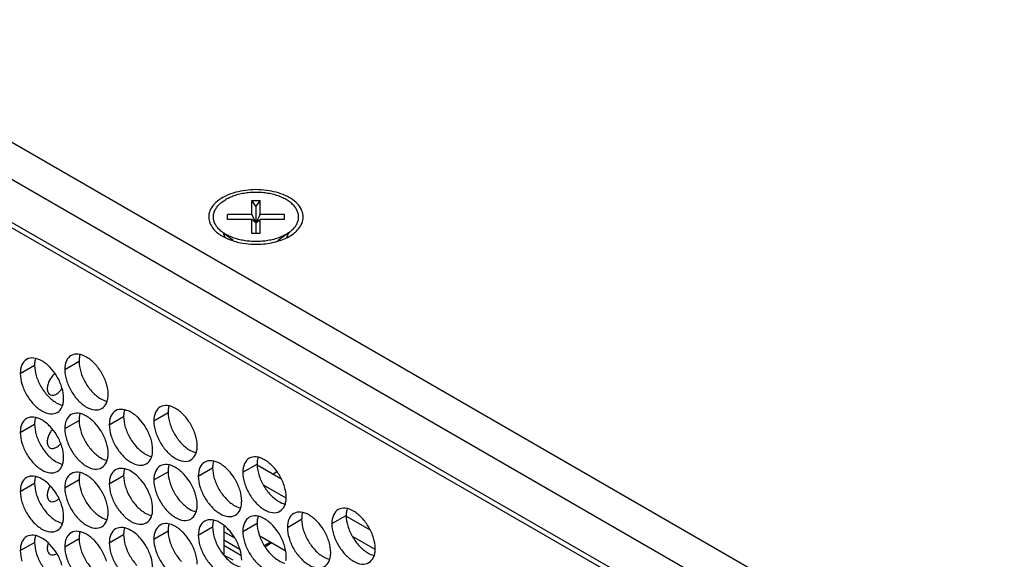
# Model space of a CAD drawing. Header units: inches. Extents: x 0 to 34, y 0 to 22.
# Tile 80 of 118: x 15.7 to 16.5, y 15.4 to 15.8. Entities that reach past the tile are written whole.
import ezdxf

# ---------------------------------------------------------------- set-up
doc = ezdxf.new("R2010")
doc.units = ezdxf.units.IN
doc.header["$LTSCALE"] = 1.87
doc.header["$MEASUREMENT"] = 0
doc.layers.get('0').update_dxf_attribs({"linetype": 'CONTINUOUS'})

msp = doc.modelspace()

# ---------------------------------------------------------------- linework, layer by layer
at = {"color": 3, "linetype": 'CONTINUOUS'}
for p, q in [((16.93389, 15.02819), (13.81201, 16.83072)), ((16.6852, 15.1432), (13.79964, 16.80929)), ((13.79964, 16.77663), (16.66296, 15.12338)), ((15.91876, 15.47573), (15.93694, 15.46523)), ((15.987, 15.43633), (16.00517, 15.42583)), ((15.89302, 15.4291), (15.89302, 15.40686))]:
    msp.add_line(p, q, dxfattribs=at)
at = {"color": 7, "linetype": 'CONTINUOUS'}
for p, q in [((13.81201, 16.7654), (16.66253, 15.11955)), ((15.9146, 15.66775), (15.9146, 15.67856)), ((15.91777, 15.67407), (15.9146, 15.67856)), ((15.9146, 15.67856), (15.92095, 15.67856)), ((15.92095, 15.67856), (15.91777, 15.67407)), ((15.92095, 15.66775), (15.92095, 15.67856)), ((15.89587, 15.66408), (15.89587, 15.66775)), ((15.9146, 15.66775), (15.89587, 15.66775)), ((15.9146, 15.66775), (15.91777, 15.66142)), ((15.91777, 15.67407), (15.91777, 15.65327)), ((15.92095, 15.66775), (15.91777, 15.66142)), ((15.93967, 15.66775), (15.92095, 15.66775)), ((15.93967, 15.66408), (15.93967, 15.66775)), ((15.9146, 15.66408), (15.89587, 15.66408)), ((15.9146, 15.65327), (15.9146, 15.66408)), ((15.91777, 15.66142), (15.9146, 15.66408)), ((15.91777, 15.66142), (15.92095, 15.66408)), ((15.92095, 15.65327), (15.92095, 15.66408)), ((15.93967, 15.66408), (15.92095, 15.66408)), ((15.89286, 15.65367), (15.90031, 15.64815)), ((15.92095, 15.65327), (15.9146, 15.65327)), ((15.94269, 15.65367), (15.93463, 15.6477)), ((15.94089, 15.65257), (15.94356, 15.65431)), ((15.93502, 15.64799), (15.93502, 15.64778)), ((15.77123, 15.54885), (15.78219, 15.55518)), ((15.73711, 15.5459), (15.74807, 15.55223)), ((15.77123, 15.50354), (15.78219, 15.50987)), ((15.80534, 15.5065), (15.8163, 15.51283)), ((15.83946, 15.50946), (15.85042, 15.51578)), ((15.73711, 15.50058), (15.74807, 15.50691)), ((15.87358, 15.4671), (15.88454, 15.47343)), ((15.9077, 15.47006), (15.91866, 15.47639)), ((15.77123, 15.45823), (15.78219, 15.46455)), ((15.80534, 15.46118), (15.8163, 15.46751)), ((15.83946, 15.46414), (15.85042, 15.47047)), ((15.93382, 15.47027), (15.93101, 15.46865)), ((15.73711, 15.45527), (15.74807, 15.4616)), ((15.92334, 15.46042), (15.94067, 15.45042)), ((15.94182, 15.4277), (15.95278, 15.43403)), ((15.97593, 15.43066), (15.98689, 15.43699)), ((15.87358, 15.42179), (15.88454, 15.42811)), ((15.9077, 15.42474), (15.91866, 15.43107)), ((16.00473, 15.42685), (16.00407, 15.42647)), ((15.77123, 15.41291), (15.78219, 15.41924)), ((15.80534, 15.41587), (15.8163, 15.4222)), ((15.83946, 15.41883), (15.85042, 15.42516)), ((15.90152, 15.41955), (15.89302, 15.42445)), ((15.89302, 15.41813), (15.90542, 15.41097)), ((15.94026, 15.40983), (15.92075, 15.4211)), ((15.99158, 15.42103), (16.00891, 15.41102)), ((15.73711, 15.40995), (15.74807, 15.41628)), ((15.89302, 15.4141), (15.9062, 15.40649)), ((15.92884, 15.41643), (15.92422, 15.41376)), ((15.9299, 15.41582), (15.92485, 15.4129)), ((15.90023, 15.40253), (15.89325, 15.40656))]:
    msp.add_line(p, q, dxfattribs=at)
at = {"color": 3, "linetype": 'CONTINUOUS'}
for points in [[(15.89849, 15.68364), (15.89434, 15.68215), (15.89037, 15.68012), (15.88708, 15.67705)], [(15.88356, 15.659), (15.88492, 15.65663), (15.88688, 15.65471), (15.88907, 15.6531)], [(15.88907, 15.6531), (15.88943, 15.65284), (15.88979, 15.65259), (15.89015, 15.65235)], [(15.89015, 15.65235), (15.89081, 15.65191), (15.89147, 15.6515), (15.89214, 15.65111)], [(15.93706, 15.64819), (15.94038, 15.64938), (15.94357, 15.65091), (15.94641, 15.65305)], [(15.94641, 15.65305), (15.94712, 15.65359), (15.94781, 15.65416), (15.94847, 15.65478)], [(15.89214, 15.65111), (15.89411, 15.64998), (15.89618, 15.64903), (15.89832, 15.64825)], [(15.89832, 15.64825), (15.89924, 15.64791), (15.90018, 15.6476), (15.90112, 15.64732)], [(15.93445, 15.64734), (15.93533, 15.6476), (15.9362, 15.64788), (15.93706, 15.64819)], [(15.74831, 15.55543), (15.74814, 15.55437), (15.74807, 15.55329), (15.74807, 15.55223)], [(15.74872, 15.55722), (15.74854, 15.55663), (15.74841, 15.55603), (15.74831, 15.55543)], [(15.78243, 15.55839), (15.78225, 15.55733), (15.78219, 15.55625), (15.78219, 15.55518)], [(15.78219, 15.55518), (15.78219, 15.55246), (15.78267, 15.54973), (15.78345, 15.54711)], [(15.78284, 15.56017), (15.78266, 15.55959), (15.78253, 15.55899), (15.78243, 15.55839)], [(15.74807, 15.55223), (15.74807, 15.5495), (15.74855, 15.54678), (15.74933, 15.54415)], [(15.81655, 15.51603), (15.81637, 15.51497), (15.8163, 15.51389), (15.8163, 15.51283)], [(15.81696, 15.51782), (15.81678, 15.51723), (15.81665, 15.51664), (15.81655, 15.51603)], [(15.85066, 15.51899), (15.85049, 15.51793), (15.85042, 15.51685), (15.85042, 15.51578)], [(15.85107, 15.52078), (15.8509, 15.52019), (15.85076, 15.51959), (15.85066, 15.51899)], [(15.74831, 15.51012), (15.74814, 15.50906), (15.74807, 15.50798), (15.74807, 15.50691)], [(15.74872, 15.5119), (15.74854, 15.51132), (15.74841, 15.51072), (15.74831, 15.51012)], [(15.78243, 15.51308), (15.78225, 15.51201), (15.78219, 15.51094), (15.78219, 15.50987)], [(15.78219, 15.50987), (15.78219, 15.50715), (15.78267, 15.50442), (15.78345, 15.5018)], [(15.78284, 15.51486), (15.78266, 15.51427), (15.78253, 15.51368), (15.78243, 15.51308)], [(15.8163, 15.51283), (15.8163, 15.5101), (15.81679, 15.50738), (15.81757, 15.50475)], [(15.85042, 15.51578), (15.85042, 15.51306), (15.85091, 15.51033), (15.85169, 15.50771)], [(15.74807, 15.50691), (15.74807, 15.50419), (15.74855, 15.50146), (15.74933, 15.49884)], [(15.88519, 15.47842), (15.88502, 15.47783), (15.88488, 15.47724), (15.88478, 15.47664)], [(15.9189, 15.47959), (15.91873, 15.47853), (15.91866, 15.47745), (15.91866, 15.47639)], [(15.91931, 15.48138), (15.91913, 15.48079), (15.919, 15.4802), (15.9189, 15.47959)], [(15.81655, 15.47072), (15.81637, 15.46966), (15.8163, 15.46858), (15.8163, 15.46751)], [(15.81696, 15.4725), (15.81678, 15.47192), (15.81665, 15.47132), (15.81655, 15.47072)], [(15.85066, 15.47368), (15.85049, 15.47262), (15.85042, 15.47154), (15.85042, 15.47047)], [(15.85107, 15.47546), (15.8509, 15.47488), (15.85076, 15.47428), (15.85066, 15.47368)], [(15.88478, 15.47664), (15.88461, 15.47557), (15.88454, 15.4745), (15.88454, 15.47343)], [(15.88454, 15.47343), (15.88454, 15.4707), (15.88502, 15.46798), (15.8858, 15.46536)], [(15.91866, 15.47639), (15.91866, 15.47366), (15.91914, 15.47094), (15.91992, 15.46831)], [(15.74831, 15.4648), (15.74814, 15.46374), (15.74807, 15.46266), (15.74807, 15.4616)], [(15.74872, 15.46659), (15.74854, 15.466), (15.74841, 15.46541), (15.74831, 15.4648)], [(15.78243, 15.46776), (15.78225, 15.4667), (15.78219, 15.46562), (15.78219, 15.46455)], [(15.78219, 15.46455), (15.78219, 15.46183), (15.78267, 15.45911), (15.78345, 15.45648)], [(15.78284, 15.46955), (15.78266, 15.46896), (15.78253, 15.46836), (15.78243, 15.46776)], [(15.8163, 15.46751), (15.8163, 15.46479), (15.81679, 15.46206), (15.81757, 15.45944)], [(15.85042, 15.47047), (15.85042, 15.46775), (15.85091, 15.46502), (15.85169, 15.4624)], [(15.74807, 15.4616), (15.74807, 15.45887), (15.74855, 15.45615), (15.74933, 15.45352)], [(15.98754, 15.44198), (15.98737, 15.44139), (15.98724, 15.4408), (15.98714, 15.44019)], [(15.88519, 15.43311), (15.88502, 15.43252), (15.88488, 15.43192), (15.88478, 15.43132)], [(15.9189, 15.43428), (15.91873, 15.43322), (15.91866, 15.43214), (15.91866, 15.43107)], [(15.91931, 15.43606), (15.91913, 15.43548), (15.919, 15.43488), (15.9189, 15.43428)], [(15.95302, 15.43724), (15.95284, 15.43618), (15.95278, 15.4351), (15.95278, 15.43403)], [(15.95278, 15.43403), (15.95278, 15.43131), (15.95326, 15.42858), (15.95404, 15.42596)], [(15.95343, 15.43902), (15.95325, 15.43844), (15.95312, 15.43784), (15.95302, 15.43724)], [(15.98714, 15.44019), (15.98696, 15.43913), (15.98689, 15.43805), (15.98689, 15.43699)], [(15.98689, 15.43699), (15.98689, 15.43426), (15.98738, 15.43154), (15.98816, 15.42891)], [(15.81655, 15.42541), (15.81637, 15.42434), (15.8163, 15.42327), (15.8163, 15.4222)], [(15.81696, 15.42719), (15.81678, 15.4266), (15.81665, 15.42601), (15.81655, 15.42541)], [(15.85066, 15.42836), (15.85049, 15.4273), (15.85042, 15.42622), (15.85042, 15.42516)], [(15.85107, 15.43015), (15.8509, 15.42956), (15.85076, 15.42897), (15.85066, 15.42836)], [(15.88478, 15.43132), (15.88461, 15.43026), (15.88454, 15.42918), (15.88454, 15.42811)], [(15.88454, 15.42811), (15.88454, 15.42539), (15.88502, 15.42266), (15.8858, 15.42004)], [(15.91866, 15.43107), (15.91866, 15.42835), (15.91914, 15.42562), (15.91992, 15.423)], [(15.74831, 15.41949), (15.74814, 15.41843), (15.74807, 15.41735), (15.74807, 15.41628)], [(15.74872, 15.42127), (15.74854, 15.42069), (15.74841, 15.42009), (15.74831, 15.41949)], [(15.78243, 15.42245), (15.78225, 15.42139), (15.78219, 15.42031), (15.78219, 15.41924)], [(15.78219, 15.41924), (15.78219, 15.41652), (15.78267, 15.41379), (15.78345, 15.41117)], [(15.78284, 15.42423), (15.78266, 15.42365), (15.78253, 15.42305), (15.78243, 15.42245)], [(15.8163, 15.4222), (15.8163, 15.41947), (15.81679, 15.41675), (15.81757, 15.41413)], [(15.85042, 15.42516), (15.85042, 15.42243), (15.85091, 15.41971), (15.85169, 15.41708)], [(15.74807, 15.41628), (15.74807, 15.41356), (15.74855, 15.41083), (15.74933, 15.40821)]]:
    msp.add_open_spline(points, degree=3, dxfattribs=at)
at = {"color": 7, "linetype": 'CONTINUOUS'}
for points, knots in [([(15.94971, 15.6619), (15.95004, 15.66276), (15.95049, 15.66454), (15.95049, 15.66729), (15.9498, 15.67001), (15.94844, 15.67263), (15.94647, 15.67509), (15.94392, 15.67735), (15.94085, 15.67937), (15.93732, 15.68112), (15.9334, 15.68257), (15.92916, 15.68367), (15.9247, 15.68442), (15.9201, 15.6848), (15.91545, 15.6848), (15.91085, 15.68442), (15.90639, 15.68367), (15.90215, 15.68257), (15.89823, 15.68112), (15.8958, 15.67992), (15.89466, 15.67926)], [0, 0, 0, 0, 0.039636, 0.078494, 0.11813, 0.159957, 0.205023, 0.253935, 0.306894, 0.363765, 0.424152, 0.487461, 0.552955, 0.619798, 0.687096, 0.753939, 0.819433, 0.882742, 0.943129, 1, 1, 1, 1]), ([(15.88583, 15.6619), (15.88551, 15.66276), (15.88506, 15.66454), (15.88506, 15.66729), (15.88575, 15.67001), (15.8871, 15.67263), (15.88908, 15.67509), (15.89163, 15.67735), (15.8936, 15.67865), (15.89466, 15.67926)], [0, 0, 0, 0, 0.129153, 0.255768, 0.384921, 0.521214, 0.668058, 0.827436, 1, 1, 1, 1]), ([(15.89199, 15.65431), (15.89186, 15.65441), (15.89083, 15.65519), (15.88908, 15.65674), (15.8871, 15.6592), (15.88617, 15.661), (15.88583, 15.6619)], [0, 0, 0, 0, 0.048768, 0.391367, 0.707024, 1, 1, 1, 1]), ([(15.94356, 15.65431), (15.94369, 15.65441), (15.94472, 15.65519), (15.94647, 15.65674), (15.94844, 15.6592), (15.94937, 15.661), (15.94971, 15.6619)], [0, 0, 0, 0, 0.048701, 0.391324, 0.707004, 1, 1, 1, 1]), ([(15.89818, 15.65081), (15.89698, 15.65133), (15.89484, 15.65238), (15.89285, 15.65368), (15.89199, 15.65431)], [0, 0, 0, 0, 0.552858, 1, 1, 1, 1]), ([(15.94089, 15.65257), (15.93975, 15.65191), (15.93732, 15.65071), (15.9334, 15.64926), (15.92916, 15.64816), (15.9247, 15.6474), (15.9201, 15.64702), (15.91545, 15.64702), (15.91085, 15.6474), (15.90639, 15.64816), (15.90215, 15.64926), (15.89947, 15.65025), (15.89818, 15.65081)], [0, 0, 0, 0, 0.089387, 0.1843, 0.283806, 0.386746, 0.491805, 0.597582, 0.702641, 0.805581, 0.905087, 1, 1, 1, 1]), ([(15.94112, 15.64985), (15.94159, 15.65049), (15.94223, 15.6516), (15.94263, 15.65285), (15.94274, 15.65335)], [0, 0, 0, 0, 0.613516, 1, 1, 1, 1]), ([(15.74197, 15.55665), (15.74039, 15.55574), (15.73765, 15.55231), (15.73711, 15.54814), (15.73711, 15.5459)], [0, 0, 0, 0, 0.44922, 1, 1, 1, 1]), ([(15.76008, 15.55036), (15.75821, 15.55234), (15.75436, 15.55556), (15.74964, 15.5575), (15.74737, 15.5577)], [0, 0, 0, 0, 0.548282, 1, 1, 1, 1]), ([(15.77609, 15.55961), (15.7745, 15.5587), (15.77177, 15.55527), (15.77123, 15.5511), (15.77123, 15.54885)], [0, 0, 0, 0, 0.44922, 1, 1, 1, 1]), ([(15.7942, 15.55332), (15.79232, 15.5553), (15.78848, 15.55852), (15.78376, 15.56046), (15.78148, 15.56066)], [0, 0, 0, 0, 0.548282, 1, 1, 1, 1]), ([(15.80319, 15.53774), (15.80233, 15.54064), (15.79988, 15.5462), (15.79628, 15.55112), (15.7942, 15.55332)], [0, 0, 0, 0, 0.499997, 1, 1, 1, 1]), ([(15.76363, 15.54557), (15.76321, 15.54525), (15.76197, 15.54414), (15.76021, 15.54192), (15.75866, 15.5389), (15.75779, 15.5358), (15.75772, 15.53296), (15.75844, 15.53077), (15.75943, 15.52985), (15.75987, 15.52959)], [0, 0, 0, 0, 0.085748, 0.27034, 0.458717, 0.63597, 0.790165, 0.917186, 1, 1, 1, 1]), ([(15.76908, 15.53478), (15.76821, 15.53769), (15.76682, 15.54084), (15.76507, 15.54378), (15.76486, 15.54412)], [0, 0, 0, 0, 0.882712, 1, 1, 1, 1]), ([(15.77249, 15.54078), (15.77335, 15.53788), (15.77581, 15.53232), (15.78103, 15.52518), (15.78721, 15.52), (15.79367, 15.51734), (15.79801, 15.51799), (15.79959, 15.51891)], [0, 0, 0, 0, 0.235115, 0.470233, 0.682481, 0.857347, 1, 1, 1, 1]), ([(15.73837, 15.53782), (15.73924, 15.53492), (15.74169, 15.52936), (15.74691, 15.52222), (15.75309, 15.51704), (15.75955, 15.51439), (15.76389, 15.51504), (15.76548, 15.51595)], [0, 0, 0, 0, 0.235115, 0.470233, 0.682481, 0.857347, 1, 1, 1, 1]), ([(15.76486, 15.53008), (15.76575, 15.53059), (15.76734, 15.53188), (15.76862, 15.53345), (15.76918, 15.53428)], [0, 0, 0, 0, 0.506501, 1, 1, 1, 1]), ([(15.75987, 15.52959), (15.76001, 15.5295), (15.76081, 15.52911), (15.76264, 15.52903), (15.76412, 15.52965), (15.76486, 15.53008)], [0, 0, 0, 0, 0.09537, 0.504854, 1, 1, 1, 1]), ([(15.76548, 15.51595), (15.76706, 15.51687), (15.76908, 15.5194), (15.76991, 15.52233), (15.7701, 15.5235)], [0, 0, 0, 0, 0.608607, 1, 1, 1, 1]), ([(15.79959, 15.51891), (15.80118, 15.51982), (15.8032, 15.52235), (15.80402, 15.52529), (15.80422, 15.52646)], [0, 0, 0, 0, 0.608607, 1, 1, 1, 1]), ([(15.81021, 15.51726), (15.80862, 15.51634), (15.80589, 15.51291), (15.80534, 15.50874), (15.80534, 15.5065)], [0, 0, 0, 0, 0.44922, 1, 1, 1, 1]), ([(15.82832, 15.51096), (15.82644, 15.51294), (15.82259, 15.51617), (15.81787, 15.51811), (15.8156, 15.5183)], [0, 0, 0, 0, 0.548282, 1, 1, 1, 1]), ([(15.84433, 15.52021), (15.84274, 15.5193), (15.84001, 15.51587), (15.83946, 15.5117), (15.83946, 15.50946)], [0, 0, 0, 0, 0.44922, 1, 1, 1, 1]), ([(15.86244, 15.51392), (15.86056, 15.5159), (15.85671, 15.51912), (15.85199, 15.52106), (15.84972, 15.52126)], [0, 0, 0, 0, 0.548282, 1, 1, 1, 1]), ([(15.74197, 15.51134), (15.74039, 15.51042), (15.73765, 15.507), (15.73711, 15.50283), (15.73711, 15.50058)], [0, 0, 0, 0, 0.44922, 1, 1, 1, 1]), ([(15.76008, 15.50504), (15.75821, 15.50703), (15.75436, 15.51025), (15.74964, 15.51219), (15.74737, 15.51239)], [0, 0, 0, 0, 0.548282, 1, 1, 1, 1]), ([(15.77609, 15.5143), (15.7745, 15.51338), (15.77177, 15.50995), (15.77123, 15.50578), (15.77123, 15.50354)], [0, 0, 0, 0, 0.44922, 1, 1, 1, 1]), ([(15.7942, 15.508), (15.79232, 15.50998), (15.78848, 15.51321), (15.78376, 15.51515), (15.78148, 15.51534)], [0, 0, 0, 0, 0.548282, 1, 1, 1, 1]), ([(15.87143, 15.49834), (15.87057, 15.50125), (15.86811, 15.50681), (15.86452, 15.51172), (15.86244, 15.51392)], [0, 0, 0, 0, 0.499997, 1, 1, 1, 1]), ([(15.76167, 15.50287), (15.76118, 15.5023), (15.76004, 15.50076), (15.75866, 15.49808), (15.75779, 15.49498), (15.75772, 15.49214), (15.75844, 15.48995), (15.75943, 15.48903), (15.75987, 15.48877)], [0, 0, 0, 0, 0.144424, 0.365308, 0.57315, 0.753954, 0.902894, 1, 1, 1, 1]), ([(15.80319, 15.49242), (15.80233, 15.49533), (15.80094, 15.49848), (15.79919, 15.50142), (15.79897, 15.50176)], [0, 0, 0, 0, 0.882712, 1, 1, 1, 1]), ([(15.83731, 15.49538), (15.83645, 15.49829), (15.83506, 15.50144), (15.8333, 15.50438), (15.83309, 15.50472)], [0, 0, 0, 0, 0.882712, 1, 1, 1, 1]), ([(15.84073, 15.50138), (15.84159, 15.49848), (15.84404, 15.49292), (15.84926, 15.48578), (15.85544, 15.4806), (15.8619, 15.47795), (15.86624, 15.47859), (15.86783, 15.47951)], [0, 0, 0, 0, 0.235115, 0.470233, 0.682481, 0.857347, 1, 1, 1, 1]), ([(15.76908, 15.48947), (15.76821, 15.49237), (15.76682, 15.49552), (15.76507, 15.49846), (15.76486, 15.49881)], [0, 0, 0, 0, 0.882712, 1, 1, 1, 1]), ([(15.77249, 15.49547), (15.77335, 15.49256), (15.77581, 15.487), (15.78103, 15.47987), (15.78721, 15.47468), (15.79367, 15.47203), (15.79801, 15.47268), (15.79959, 15.47359)], [0, 0, 0, 0, 0.235115, 0.470233, 0.682481, 0.857347, 1, 1, 1, 1]), ([(15.80661, 15.49843), (15.80747, 15.49552), (15.80992, 15.48996), (15.81514, 15.48283), (15.82133, 15.47764), (15.82779, 15.47499), (15.83212, 15.47564), (15.83371, 15.47655)], [0, 0, 0, 0, 0.235115, 0.470233, 0.682481, 0.857347, 1, 1, 1, 1]), ([(15.73837, 15.49251), (15.73924, 15.4896), (15.74169, 15.48404), (15.74691, 15.47691), (15.75309, 15.47173), (15.75955, 15.46907), (15.76389, 15.46972), (15.76548, 15.47064)], [0, 0, 0, 0, 0.235115, 0.470233, 0.682481, 0.857347, 1, 1, 1, 1]), ([(15.75987, 15.48877), (15.76001, 15.48868), (15.76081, 15.48829), (15.76264, 15.4882), (15.76412, 15.48883), (15.76486, 15.48926)], [0, 0, 0, 0, 0.09537, 0.504854, 1, 1, 1, 1]), ([(15.76486, 15.48926), (15.76575, 15.48977), (15.76684, 15.49066), (15.76779, 15.49168), (15.76803, 15.49196)], [0, 0, 0, 0, 0.735422, 1, 1, 1, 1]), ([(15.86783, 15.47951), (15.86942, 15.48043), (15.87143, 15.48296), (15.87226, 15.48589), (15.87245, 15.48706)], [0, 0, 0, 0, 0.608607, 1, 1, 1, 1]), ([(15.76548, 15.47064), (15.76706, 15.47155), (15.76908, 15.47408), (15.76991, 15.47702), (15.7701, 15.47819)], [0, 0, 0, 0, 0.608607, 1, 1, 1, 1]), ([(15.79959, 15.47359), (15.80118, 15.47451), (15.8032, 15.47704), (15.80402, 15.47997), (15.80422, 15.48114)], [0, 0, 0, 0, 0.608607, 1, 1, 1, 1]), ([(15.83371, 15.47655), (15.8353, 15.47747), (15.83732, 15.48), (15.83814, 15.48293), (15.83833, 15.4841)], [0, 0, 0, 0, 0.608607, 1, 1, 1, 1]), ([(15.89656, 15.47156), (15.89468, 15.47354), (15.89083, 15.47677), (15.88611, 15.47871), (15.88384, 15.4789)], [0, 0, 0, 0, 0.548282, 1, 1, 1, 1]), ([(15.91256, 15.48081), (15.91098, 15.4799), (15.90824, 15.47647), (15.9077, 15.4723), (15.9077, 15.47006)], [0, 0, 0, 0, 0.44922, 1, 1, 1, 1]), ([(15.93067, 15.47452), (15.92879, 15.4765), (15.92495, 15.47973), (15.92023, 15.48166), (15.91796, 15.48186)], [0, 0, 0, 0, 0.548282, 1, 1, 1, 1]), ([(15.81021, 15.47194), (15.80862, 15.47103), (15.80589, 15.4676), (15.80534, 15.46343), (15.80534, 15.46118)], [0, 0, 0, 0, 0.44922, 1, 1, 1, 1]), ([(15.82832, 15.46564), (15.82644, 15.46763), (15.82259, 15.47085), (15.81787, 15.47279), (15.8156, 15.47299)], [0, 0, 0, 0, 0.548282, 1, 1, 1, 1]), ([(15.84433, 15.4749), (15.84274, 15.47398), (15.84001, 15.47056), (15.83946, 15.46639), (15.83946, 15.46414)], [0, 0, 0, 0, 0.44922, 1, 1, 1, 1]), ([(15.86244, 15.4686), (15.86056, 15.47058), (15.85671, 15.47381), (15.85199, 15.47575), (15.84972, 15.47595)], [0, 0, 0, 0, 0.548282, 1, 1, 1, 1]), ([(15.87845, 15.47786), (15.87686, 15.47694), (15.87413, 15.47351), (15.87358, 15.46934), (15.87358, 15.4671)], [0, 0, 0, 0, 0.44922, 1, 1, 1, 1]), ([(15.93967, 15.45894), (15.9388, 15.46185), (15.93635, 15.46741), (15.93275, 15.47232), (15.93067, 15.47452)], [0, 0, 0, 0, 0.499997, 1, 1, 1, 1]), ([(15.74197, 15.46603), (15.74039, 15.46511), (15.73765, 15.46168), (15.73711, 15.45751), (15.73711, 15.45527)], [0, 0, 0, 0, 0.44922, 1, 1, 1, 1]), ([(15.76008, 15.45973), (15.75821, 15.46171), (15.75436, 15.46494), (15.74964, 15.46688), (15.74737, 15.46707)], [0, 0, 0, 0, 0.548282, 1, 1, 1, 1]), ([(15.77609, 15.46898), (15.7745, 15.46807), (15.77177, 15.46464), (15.77123, 15.46047), (15.77123, 15.45823)], [0, 0, 0, 0, 0.44922, 1, 1, 1, 1]), ([(15.7942, 15.46269), (15.79232, 15.46467), (15.78848, 15.46789), (15.78376, 15.46983), (15.78148, 15.47003)], [0, 0, 0, 0, 0.548282, 1, 1, 1, 1]), ([(15.90555, 15.45598), (15.90468, 15.45889), (15.9033, 15.46204), (15.90154, 15.46498), (15.90133, 15.46532)], [0, 0, 0, 0, 0.882712, 1, 1, 1, 1]), ([(15.76003, 15.45977), (15.75952, 15.45893), (15.75861, 15.45708), (15.75779, 15.45416), (15.75772, 15.45132), (15.75844, 15.44912), (15.75943, 15.4482), (15.75987, 15.44794)], [0, 0, 0, 0, 0.226711, 0.479938, 0.700225, 0.881689, 1, 1, 1, 1]), ([(15.80319, 15.44711), (15.80233, 15.45002), (15.80094, 15.45317), (15.79919, 15.45611), (15.79897, 15.45645)], [0, 0, 0, 0, 0.882712, 1, 1, 1, 1]), ([(15.83731, 15.45007), (15.83645, 15.45297), (15.83506, 15.45612), (15.8333, 15.45907), (15.83309, 15.45941)], [0, 0, 0, 0, 0.882712, 1, 1, 1, 1]), ([(15.84073, 15.45607), (15.84159, 15.45316), (15.84404, 15.4476), (15.84926, 15.44047), (15.85544, 15.43529), (15.8619, 15.43263), (15.86624, 15.43328), (15.86783, 15.4342)], [0, 0, 0, 0, 0.235115, 0.470233, 0.682481, 0.857347, 1, 1, 1, 1]), ([(15.87143, 15.45303), (15.87057, 15.45593), (15.86918, 15.45908), (15.86742, 15.46202), (15.86721, 15.46237)], [0, 0, 0, 0, 0.882712, 1, 1, 1, 1]), ([(15.87484, 15.45903), (15.87571, 15.45612), (15.87816, 15.45056), (15.88338, 15.44343), (15.88956, 15.43824), (15.89602, 15.43559), (15.90036, 15.43624), (15.90195, 15.43715)], [0, 0, 0, 0, 0.235115, 0.470233, 0.682481, 0.857347, 1, 1, 1, 1]), ([(15.90896, 15.46198), (15.90983, 15.45908), (15.91228, 15.45352), (15.9175, 15.44639), (15.92368, 15.4412), (15.93014, 15.43855), (15.93448, 15.4392), (15.93606, 15.44011)], [0, 0, 0, 0, 0.235115, 0.470233, 0.682481, 0.857347, 1, 1, 1, 1]), ([(15.75987, 15.44794), (15.76001, 15.44786), (15.76081, 15.44746), (15.76264, 15.44738), (15.76412, 15.44801), (15.76486, 15.44844)], [0, 0, 0, 0, 0.09537, 0.504854, 1, 1, 1, 1]), ([(15.76908, 15.44415), (15.76821, 15.44706), (15.76682, 15.45021), (15.76507, 15.45315), (15.76486, 15.45349)], [0, 0, 0, 0, 0.882712, 1, 1, 1, 1]), ([(15.77249, 15.45015), (15.77335, 15.44725), (15.77581, 15.44169), (15.78103, 15.43455), (15.78721, 15.42937), (15.79367, 15.42672), (15.79801, 15.42736), (15.79959, 15.42828)], [0, 0, 0, 0, 0.235115, 0.470233, 0.682481, 0.857347, 1, 1, 1, 1]), ([(15.80661, 15.45311), (15.80747, 15.45021), (15.80992, 15.44465), (15.81514, 15.43751), (15.82133, 15.43233), (15.82779, 15.42967), (15.83212, 15.43032), (15.83371, 15.43124)], [0, 0, 0, 0, 0.235115, 0.470233, 0.682481, 0.857347, 1, 1, 1, 1]), ([(15.73837, 15.4472), (15.73924, 15.44429), (15.74169, 15.43873), (15.74691, 15.4316), (15.75309, 15.42641), (15.75955, 15.42376), (15.76389, 15.42441), (15.76548, 15.42532)], [0, 0, 0, 0, 0.235115, 0.470233, 0.682481, 0.857347, 1, 1, 1, 1]), ([(15.86783, 15.4342), (15.86942, 15.43511), (15.87143, 15.43764), (15.87226, 15.44058), (15.87245, 15.44175)], [0, 0, 0, 0, 0.608607, 1, 1, 1, 1]), ([(15.90195, 15.43715), (15.90353, 15.43807), (15.90555, 15.4406), (15.90638, 15.44353), (15.90657, 15.4447)], [0, 0, 0, 0, 0.608607, 1, 1, 1, 1]), ([(15.93606, 15.44011), (15.93765, 15.44103), (15.93967, 15.44356), (15.9405, 15.44649), (15.94069, 15.44766)], [0, 0, 0, 0, 0.608607, 1, 1, 1, 1]), ([(15.9808, 15.44142), (15.97921, 15.4405), (15.97648, 15.43707), (15.97593, 15.4329), (15.97593, 15.43066)], [0, 0, 0, 0, 0.44922, 1, 1, 1, 1]), ([(15.99891, 15.43512), (15.99703, 15.4371), (15.99318, 15.44033), (15.98846, 15.44227), (15.98619, 15.44246)], [0, 0, 0, 0, 0.548282, 1, 1, 1, 1]), ([(15.76548, 15.42532), (15.76706, 15.42624), (15.76908, 15.42877), (15.76991, 15.4317), (15.7701, 15.43287)], [0, 0, 0, 0, 0.608607, 1, 1, 1, 1]), ([(15.79959, 15.42828), (15.80118, 15.4292), (15.8032, 15.43173), (15.80402, 15.43466), (15.80422, 15.43583)], [0, 0, 0, 0, 0.608607, 1, 1, 1, 1]), ([(15.83371, 15.43124), (15.8353, 15.43215), (15.83732, 15.43468), (15.83814, 15.43762), (15.83833, 15.43879)], [0, 0, 0, 0, 0.608607, 1, 1, 1, 1]), ([(15.89656, 15.42625), (15.89468, 15.42823), (15.89083, 15.43145), (15.88611, 15.43339), (15.88384, 15.43359)], [0, 0, 0, 0, 0.548282, 1, 1, 1, 1]), ([(15.91256, 15.4355), (15.91098, 15.43458), (15.90824, 15.43116), (15.9077, 15.42699), (15.9077, 15.42474)], [0, 0, 0, 0, 0.44922, 1, 1, 1, 1]), ([(15.93067, 15.4292), (15.92879, 15.43119), (15.92495, 15.43441), (15.92023, 15.43635), (15.91796, 15.43655)], [0, 0, 0, 0, 0.548282, 1, 1, 1, 1]), ([(15.94668, 15.43846), (15.94509, 15.43754), (15.94236, 15.43412), (15.94182, 15.42995), (15.94182, 15.4277)], [0, 0, 0, 0, 0.44922, 1, 1, 1, 1]), ([(15.96479, 15.43216), (15.96291, 15.43414), (15.95907, 15.43737), (15.95435, 15.43931), (15.95207, 15.43951)], [0, 0, 0, 0, 0.548282, 1, 1, 1, 1]), ([(16.0079, 15.41954), (16.00704, 15.42245), (16.00459, 15.42801), (16.00099, 15.43292), (15.99891, 15.43512)], [0, 0, 0, 0, 0.499997, 1, 1, 1, 1]), ([(15.81021, 15.42663), (15.80862, 15.42571), (15.80589, 15.42228), (15.80534, 15.41811), (15.80534, 15.41587)], [0, 0, 0, 0, 0.44922, 1, 1, 1, 1]), ([(15.82832, 15.42033), (15.82644, 15.42231), (15.82259, 15.42554), (15.81787, 15.42748), (15.8156, 15.42767)], [0, 0, 0, 0, 0.548282, 1, 1, 1, 1]), ([(15.84433, 15.42958), (15.84274, 15.42867), (15.84001, 15.42524), (15.83946, 15.42107), (15.83946, 15.41883)], [0, 0, 0, 0, 0.44922, 1, 1, 1, 1]), ([(15.86244, 15.42329), (15.86056, 15.42527), (15.85671, 15.4285), (15.85199, 15.43043), (15.84972, 15.43063)], [0, 0, 0, 0, 0.548282, 1, 1, 1, 1]), ([(15.87845, 15.43254), (15.87686, 15.43163), (15.87413, 15.4282), (15.87358, 15.42403), (15.87358, 15.42179)], [0, 0, 0, 0, 0.44922, 1, 1, 1, 1]), ([(15.97378, 15.41659), (15.97292, 15.41949), (15.97153, 15.42264), (15.96978, 15.42558), (15.96956, 15.42593)], [0, 0, 0, 0, 0.882712, 1, 1, 1, 1]), ([(15.74197, 15.42071), (15.74039, 15.4198), (15.73765, 15.41637), (15.73711, 15.4122), (15.73711, 15.40995)], [0, 0, 0, 0, 0.44922, 1, 1, 1, 1]), ([(15.76008, 15.41442), (15.75821, 15.4164), (15.75436, 15.41962), (15.74964, 15.42156), (15.74737, 15.42176)], [0, 0, 0, 0, 0.548282, 1, 1, 1, 1]), ([(15.77609, 15.42367), (15.7745, 15.42275), (15.77177, 15.41933), (15.77123, 15.41516), (15.77123, 15.41291)], [0, 0, 0, 0, 0.44922, 1, 1, 1, 1]), ([(15.7942, 15.41737), (15.79232, 15.41935), (15.78848, 15.42258), (15.78376, 15.42452), (15.78148, 15.42472)], [0, 0, 0, 0, 0.548282, 1, 1, 1, 1]), ([(15.90555, 15.41067), (15.90468, 15.41358), (15.9033, 15.41672), (15.90154, 15.41967), (15.90133, 15.42001)], [0, 0, 0, 0, 0.882712, 1, 1, 1, 1]), ([(15.93967, 15.41363), (15.9388, 15.41653), (15.93741, 15.41968), (15.93566, 15.42263), (15.93545, 15.42297)], [0, 0, 0, 0, 0.882712, 1, 1, 1, 1]), ([(15.94308, 15.41963), (15.94394, 15.41672), (15.9464, 15.41116), (15.95162, 15.40403), (15.9578, 15.39884), (15.96426, 15.39619), (15.96859, 15.39684), (15.97018, 15.39776)], [0, 0, 0, 0, 0.235115, 0.470233, 0.682481, 0.857347, 1, 1, 1, 1]), ([(15.9772, 15.42259), (15.97806, 15.41968), (15.98051, 15.41412), (15.98573, 15.40699), (15.99192, 15.4018), (15.99837, 15.39915), (16.00271, 15.3998), (16.0043, 15.40071)], [0, 0, 0, 0, 0.235115, 0.470233, 0.682481, 0.857347, 1, 1, 1, 1]), ([(15.7585, 15.41567), (15.75822, 15.41486), (15.75779, 15.4131), (15.75772, 15.41049), (15.75844, 15.4083), (15.75943, 15.40738), (15.75987, 15.40712)], [0, 0, 0, 0, 0.276808, 0.583137, 0.835479, 1, 1, 1, 1]), ([(15.80319, 15.4018), (15.80233, 15.4047), (15.80094, 15.40785), (15.79919, 15.41079), (15.79897, 15.41114)], [0, 0, 0, 0, 0.882712, 1, 1, 1, 1]), ([(15.83731, 15.40475), (15.83645, 15.40766), (15.83506, 15.41081), (15.8333, 15.41375), (15.83309, 15.41409)], [0, 0, 0, 0, 0.882712, 1, 1, 1, 1]), ([(15.84073, 15.41076), (15.84159, 15.40785), (15.84404, 15.40229), (15.84926, 15.39516), (15.85544, 15.38997), (15.8619, 15.38732), (15.86624, 15.38797), (15.86783, 15.38888)], [0, 0, 0, 0, 0.235115, 0.470233, 0.682481, 0.857347, 1, 1, 1, 1]), ([(15.87143, 15.40771), (15.87057, 15.41062), (15.86918, 15.41377), (15.86742, 15.41671), (15.86721, 15.41705)], [0, 0, 0, 0, 0.882712, 1, 1, 1, 1]), ([(15.87484, 15.41371), (15.87571, 15.41081), (15.87816, 15.40525), (15.88338, 15.39811), (15.88956, 15.39293), (15.89602, 15.39028), (15.90036, 15.39092), (15.90195, 15.39184)], [0, 0, 0, 0, 0.235115, 0.470233, 0.682481, 0.857347, 1, 1, 1, 1]), ([(15.90896, 15.41667), (15.90983, 15.41376), (15.91228, 15.4082), (15.9175, 15.40107), (15.92368, 15.39589), (15.93014, 15.39323), (15.93448, 15.39388), (15.93606, 15.3948)], [0, 0, 0, 0, 0.235115, 0.470233, 0.682481, 0.857347, 1, 1, 1, 1]), ([(15.75987, 15.40712), (15.76001, 15.40703), (15.76081, 15.40664), (15.76264, 15.40656), (15.76412, 15.40718), (15.76486, 15.40761)], [0, 0, 0, 0, 0.09537, 0.504854, 1, 1, 1, 1]), ([(15.76908, 15.39884), (15.76821, 15.40174), (15.76682, 15.40489), (15.76507, 15.40784), (15.76486, 15.40818)], [0, 0, 0, 0, 0.882712, 1, 1, 1, 1]), ([(15.77249, 15.40484), (15.77335, 15.40193), (15.77581, 15.39637), (15.78103, 15.38924), (15.78721, 15.38406), (15.79367, 15.3814), (15.79801, 15.38205), (15.79959, 15.38297)], [0, 0, 0, 0, 0.235115, 0.470233, 0.682481, 0.857347, 1, 1, 1, 1]), ([(15.80661, 15.4078), (15.80747, 15.40489), (15.80992, 15.39933), (15.81514, 15.3922), (15.82133, 15.38701), (15.82779, 15.38436), (15.83212, 15.38501), (15.83371, 15.38592)], [0, 0, 0, 0, 0.235115, 0.470233, 0.682481, 0.857347, 1, 1, 1, 1]), ([(15.97018, 15.39776), (15.97177, 15.39867), (15.97379, 15.4012), (15.97461, 15.40414), (15.97481, 15.40531)], [0, 0, 0, 0, 0.608607, 1, 1, 1, 1]), ([(16.0043, 15.40071), (16.00589, 15.40163), (16.00791, 15.40416), (16.00873, 15.40709), (16.00892, 15.40826)], [0, 0, 0, 0, 0.608607, 1, 1, 1, 1])]:
    msp.add_open_spline(points, degree=3, knots=knots, dxfattribs=at)
at = {"color": 3, "linetype": 'CONTINUOUS'}
for points, knots in [([(15.94341, 15.68071), (15.93921, 15.68314), (15.92934, 15.68644), (15.91386, 15.68739), (15.90338, 15.68539), (15.89849, 15.68364)], [0, 0, 0, 0, 0.314995, 0.663243, 1, 1, 1, 1]), ([(15.88708, 15.67705), (15.88451, 15.67465), (15.88037, 15.66885), (15.88196, 15.66178), (15.88356, 15.659)], [0, 0, 0, 0, 0.521556, 1, 1, 1, 1]), ([(15.94847, 15.65478), (15.95104, 15.65717), (15.95518, 15.66297), (15.95264, 15.67423), (15.94677, 15.67877), (15.94341, 15.68071)], [0, 0, 0, 0, 0.327742, 0.628393, 1, 1, 1, 1]), ([(15.90112, 15.64732), (15.90266, 15.64686), (15.90948, 15.64519), (15.92077, 15.6445), (15.93035, 15.64612), (15.93445, 15.64734)], [0, 0, 0, 0, 0.142299, 0.619678, 1, 1, 1, 1]), ([(15.78345, 15.54711), (15.78431, 15.5442), (15.78677, 15.53864), (15.79036, 15.53373), (15.79244, 15.53153)], [0, 0, 0, 0, 0.499997, 1, 1, 1, 1]), ([(15.74933, 15.54415), (15.7502, 15.54125), (15.75265, 15.53569), (15.75624, 15.53077), (15.75833, 15.52858)], [0, 0, 0, 0, 0.499997, 1, 1, 1, 1]), ([(15.79244, 15.53153), (15.79432, 15.52955), (15.79773, 15.5267), (15.80181, 15.52485), (15.80345, 15.52447)], [0, 0, 0, 0, 0.619597, 1, 1, 1, 1]), ([(15.75833, 15.52858), (15.7602, 15.52659), (15.76361, 15.52374), (15.7677, 15.52189), (15.76933, 15.52151)], [0, 0, 0, 0, 0.619597, 1, 1, 1, 1]), ([(15.78345, 15.5018), (15.78431, 15.49889), (15.78677, 15.49333), (15.79036, 15.48842), (15.79244, 15.48622)], [0, 0, 0, 0, 0.499997, 1, 1, 1, 1]), ([(15.81757, 15.50475), (15.81843, 15.50185), (15.82088, 15.49629), (15.82448, 15.49137), (15.82656, 15.48918)], [0, 0, 0, 0, 0.499997, 1, 1, 1, 1]), ([(15.85169, 15.50771), (15.85255, 15.50481), (15.855, 15.49925), (15.8586, 15.49433), (15.86068, 15.49214)], [0, 0, 0, 0, 0.499997, 1, 1, 1, 1]), ([(15.74933, 15.49884), (15.7502, 15.49593), (15.75265, 15.49037), (15.75624, 15.48546), (15.75833, 15.48326)], [0, 0, 0, 0, 0.499997, 1, 1, 1, 1]), ([(15.79244, 15.48622), (15.79432, 15.48424), (15.79773, 15.48138), (15.80181, 15.47954), (15.80345, 15.47915)], [0, 0, 0, 0, 0.619597, 1, 1, 1, 1]), ([(15.82656, 15.48918), (15.82844, 15.4872), (15.83184, 15.48434), (15.83593, 15.48249), (15.83757, 15.48211)], [0, 0, 0, 0, 0.619597, 1, 1, 1, 1]), ([(15.86068, 15.49214), (15.86256, 15.49015), (15.86596, 15.4873), (15.87005, 15.48545), (15.87169, 15.48507)], [0, 0, 0, 0, 0.619597, 1, 1, 1, 1]), ([(15.75833, 15.48326), (15.7602, 15.48128), (15.76361, 15.47843), (15.7677, 15.47658), (15.76933, 15.47619)], [0, 0, 0, 0, 0.619597, 1, 1, 1, 1]), ([(15.8858, 15.46536), (15.88667, 15.46245), (15.88912, 15.45689), (15.89272, 15.45197), (15.8948, 15.44978)], [0, 0, 0, 0, 0.499997, 1, 1, 1, 1]), ([(15.91992, 15.46831), (15.92079, 15.46541), (15.92324, 15.45985), (15.92683, 15.45493), (15.92892, 15.45274)], [0, 0, 0, 0, 0.499997, 1, 1, 1, 1]), ([(15.78345, 15.45648), (15.78431, 15.45358), (15.78677, 15.44802), (15.79036, 15.4431), (15.79244, 15.44091)], [0, 0, 0, 0, 0.499997, 1, 1, 1, 1]), ([(15.81757, 15.45944), (15.81843, 15.45653), (15.82088, 15.45097), (15.82448, 15.44606), (15.82656, 15.44386)], [0, 0, 0, 0, 0.499997, 1, 1, 1, 1]), ([(15.85169, 15.4624), (15.85255, 15.45949), (15.855, 15.45393), (15.8586, 15.44902), (15.86068, 15.44682)], [0, 0, 0, 0, 0.499997, 1, 1, 1, 1]), ([(15.74933, 15.45352), (15.7502, 15.45062), (15.75265, 15.44506), (15.75624, 15.44014), (15.75833, 15.43795)], [0, 0, 0, 0, 0.499997, 1, 1, 1, 1]), ([(15.8948, 15.44978), (15.89668, 15.4478), (15.90008, 15.44494), (15.90417, 15.4431), (15.90581, 15.44271)], [0, 0, 0, 0, 0.619597, 1, 1, 1, 1]), ([(15.92892, 15.45274), (15.93079, 15.45075), (15.9342, 15.4479), (15.93829, 15.44605), (15.93992, 15.44567)], [0, 0, 0, 0, 0.619597, 1, 1, 1, 1]), ([(15.79244, 15.44091), (15.79432, 15.43892), (15.79773, 15.43607), (15.80181, 15.43422), (15.80345, 15.43384)], [0, 0, 0, 0, 0.619597, 1, 1, 1, 1]), ([(15.82656, 15.44386), (15.82844, 15.44188), (15.83184, 15.43903), (15.83593, 15.43718), (15.83757, 15.4368)], [0, 0, 0, 0, 0.619597, 1, 1, 1, 1]), ([(15.86068, 15.44682), (15.86256, 15.44484), (15.86596, 15.44198), (15.87005, 15.44014), (15.87169, 15.43975)], [0, 0, 0, 0, 0.619597, 1, 1, 1, 1]), ([(15.75833, 15.43795), (15.7602, 15.43597), (15.76361, 15.43311), (15.7677, 15.43126), (15.76933, 15.43088)], [0, 0, 0, 0, 0.619597, 1, 1, 1, 1]), ([(15.95404, 15.42596), (15.9549, 15.42305), (15.95736, 15.41749), (15.96095, 15.41258), (15.96303, 15.41038)], [0, 0, 0, 0, 0.499997, 1, 1, 1, 1]), ([(15.98816, 15.42891), (15.98902, 15.42601), (15.99147, 15.42045), (15.99507, 15.41553), (15.99715, 15.41334)], [0, 0, 0, 0, 0.499997, 1, 1, 1, 1]), ([(15.8858, 15.42004), (15.88667, 15.41714), (15.88912, 15.41158), (15.89272, 15.40666), (15.8948, 15.40446)], [0, 0, 0, 0, 0.499997, 1, 1, 1, 1]), ([(15.91992, 15.423), (15.92079, 15.42009), (15.92324, 15.41453), (15.92683, 15.40962), (15.92892, 15.40742)], [0, 0, 0, 0, 0.499997, 1, 1, 1, 1]), ([(15.78345, 15.41117), (15.78431, 15.40826), (15.78677, 15.4027), (15.79036, 15.39779), (15.79244, 15.39559)], [0, 0, 0, 0, 0.499997, 1, 1, 1, 1]), ([(15.81757, 15.41413), (15.81843, 15.41122), (15.82088, 15.40566), (15.82448, 15.40074), (15.82656, 15.39855)], [0, 0, 0, 0, 0.499997, 1, 1, 1, 1]), ([(15.85169, 15.41708), (15.85255, 15.41418), (15.855, 15.40862), (15.8586, 15.4037), (15.86068, 15.40151)], [0, 0, 0, 0, 0.499997, 1, 1, 1, 1]), ([(15.96303, 15.41038), (15.96491, 15.4084), (15.96832, 15.40554), (15.9724, 15.4037), (15.97404, 15.40331)], [0, 0, 0, 0, 0.619597, 1, 1, 1, 1]), ([(15.99715, 15.41334), (15.99903, 15.41136), (16.00243, 15.4085), (16.00652, 15.40666), (16.00816, 15.40627)], [0, 0, 0, 0, 0.619597, 1, 1, 1, 1]), ([(15.74933, 15.40821), (15.7502, 15.4053), (15.75265, 15.39974), (15.75624, 15.39483), (15.75833, 15.39263)], [0, 0, 0, 0, 0.499997, 1, 1, 1, 1]), ([(15.8948, 15.40446), (15.89668, 15.40248), (15.90008, 15.39963), (15.90417, 15.39778), (15.90581, 15.3974)], [0, 0, 0, 0, 0.619597, 1, 1, 1, 1]), ([(15.92892, 15.40742), (15.93079, 15.40544), (15.9342, 15.40259), (15.93829, 15.40074), (15.93992, 15.40036)], [0, 0, 0, 0, 0.619597, 1, 1, 1, 1])]:
    msp.add_open_spline(points, degree=3, knots=knots, dxfattribs=at)
at = {"color": 7, "linetype": 'CONTINUOUS'}
for points in [[(15.89274, 15.65364), (15.89286, 15.65304), (15.89303, 15.65246), (15.89326, 15.65191)], [(15.89326, 15.65191), (15.89356, 15.65119), (15.89395, 15.65052), (15.89441, 15.6499)], [(15.94274, 15.65335), (15.94278, 15.65353), (15.94282, 15.65371), (15.94285, 15.65389)], [(15.74737, 15.5577), (15.74551, 15.55786), (15.74356, 15.55757), (15.74197, 15.55665)], [(15.78148, 15.56066), (15.77963, 15.56082), (15.77768, 15.56053), (15.77609, 15.55961)], [(15.76486, 15.54412), (15.76348, 15.54635), (15.76189, 15.54845), (15.76008, 15.55036)], [(15.77123, 15.54885), (15.77123, 15.54613), (15.77171, 15.5434), (15.77249, 15.54078)], [(15.73711, 15.5459), (15.73711, 15.54317), (15.73759, 15.54045), (15.73837, 15.53782)], [(15.77034, 15.52671), (15.77034, 15.52943), (15.76986, 15.53216), (15.76908, 15.53478)], [(15.80446, 15.52967), (15.80446, 15.53239), (15.80397, 15.53512), (15.80319, 15.53774)], [(15.7701, 15.5235), (15.77027, 15.52456), (15.77034, 15.52564), (15.77034, 15.52671)], [(15.80422, 15.52646), (15.80439, 15.52752), (15.80446, 15.5286), (15.80446, 15.52967)], [(15.8156, 15.5183), (15.81375, 15.51846), (15.8118, 15.51817), (15.81021, 15.51726)], [(15.84972, 15.52126), (15.84786, 15.52142), (15.84592, 15.52113), (15.84433, 15.52021)], [(15.74737, 15.51239), (15.74551, 15.51255), (15.74356, 15.51226), (15.74197, 15.51134)], [(15.78148, 15.51534), (15.77963, 15.5155), (15.77768, 15.51521), (15.77609, 15.5143)], [(15.83309, 15.50472), (15.83172, 15.50695), (15.83012, 15.50906), (15.82832, 15.51096)], [(15.83946, 15.50946), (15.83946, 15.50673), (15.83995, 15.50401), (15.84073, 15.50138)], [(15.76486, 15.49881), (15.76348, 15.50104), (15.76189, 15.50314), (15.76008, 15.50504)], [(15.77123, 15.50354), (15.77123, 15.50082), (15.77171, 15.49809), (15.77249, 15.49547)], [(15.79897, 15.50176), (15.7976, 15.504), (15.79601, 15.5061), (15.7942, 15.508)], [(15.80534, 15.5065), (15.80534, 15.50377), (15.80583, 15.50105), (15.80661, 15.49843)], [(15.73711, 15.50058), (15.73711, 15.49786), (15.73759, 15.49513), (15.73837, 15.49251)], [(15.83858, 15.48731), (15.83858, 15.49003), (15.83809, 15.49276), (15.83731, 15.49538)], [(15.8727, 15.49027), (15.8727, 15.49299), (15.87221, 15.49572), (15.87143, 15.49834)], [(15.77034, 15.48139), (15.77034, 15.48412), (15.76986, 15.48684), (15.76908, 15.48947)], [(15.80446, 15.48435), (15.80446, 15.48708), (15.80397, 15.4898), (15.80319, 15.49242)], [(15.83833, 15.4841), (15.83851, 15.48516), (15.83858, 15.48624), (15.83858, 15.48731)], [(15.87245, 15.48706), (15.87263, 15.48812), (15.8727, 15.4892), (15.8727, 15.49027)], [(15.7701, 15.47819), (15.77027, 15.47925), (15.77034, 15.48033), (15.77034, 15.48139)], [(15.80422, 15.48114), (15.80439, 15.48221), (15.80446, 15.48328), (15.80446, 15.48435)], [(15.88384, 15.4789), (15.88198, 15.47906), (15.88003, 15.47877), (15.87845, 15.47786)], [(15.91796, 15.48186), (15.9161, 15.48202), (15.91415, 15.48173), (15.91256, 15.48081)], [(15.8156, 15.47299), (15.81375, 15.47315), (15.8118, 15.47286), (15.81021, 15.47194)], [(15.84972, 15.47595), (15.84786, 15.47611), (15.84592, 15.47581), (15.84433, 15.4749)], [(15.90133, 15.46532), (15.89995, 15.46756), (15.89836, 15.46966), (15.89656, 15.47156)], [(15.74737, 15.46707), (15.74551, 15.46723), (15.74356, 15.46694), (15.74197, 15.46603)], [(15.78148, 15.47003), (15.77963, 15.47019), (15.77768, 15.4699), (15.77609, 15.46898)], [(15.83309, 15.45941), (15.83172, 15.46164), (15.83012, 15.46374), (15.82832, 15.46564)], [(15.83946, 15.46414), (15.83946, 15.46142), (15.83995, 15.45869), (15.84073, 15.45607)], [(15.86721, 15.46237), (15.86583, 15.4646), (15.86424, 15.4667), (15.86244, 15.4686)], [(15.87358, 15.4671), (15.87358, 15.46438), (15.87406, 15.46165), (15.87484, 15.45903)], [(15.9077, 15.47006), (15.9077, 15.46733), (15.90818, 15.46461), (15.90896, 15.46198)], [(15.76486, 15.45349), (15.76348, 15.45572), (15.76189, 15.45783), (15.76008, 15.45973)], [(15.77123, 15.45823), (15.77123, 15.4555), (15.77171, 15.45278), (15.77249, 15.45015)], [(15.79897, 15.45645), (15.7976, 15.45868), (15.79601, 15.46078), (15.7942, 15.46269)], [(15.80534, 15.46118), (15.80534, 15.45846), (15.80583, 15.45573), (15.80661, 15.45311)], [(15.90681, 15.44791), (15.90681, 15.45063), (15.90633, 15.45336), (15.90555, 15.45598)], [(15.94093, 15.45087), (15.94093, 15.45359), (15.94045, 15.45632), (15.93967, 15.45894)], [(15.73711, 15.45527), (15.73711, 15.45254), (15.73759, 15.44982), (15.73837, 15.4472)], [(15.76486, 15.44844), (15.76551, 15.44881), (15.76611, 15.44926), (15.76667, 15.44975)], [(15.83858, 15.442), (15.83858, 15.44472), (15.83809, 15.44745), (15.83731, 15.45007)], [(15.8727, 15.44495), (15.8727, 15.44768), (15.87221, 15.4504), (15.87143, 15.45303)], [(15.90657, 15.4447), (15.90675, 15.44577), (15.90681, 15.44684), (15.90681, 15.44791)], [(15.94069, 15.44766), (15.94086, 15.44872), (15.94093, 15.4498), (15.94093, 15.45087)], [(15.77034, 15.43608), (15.77034, 15.4388), (15.76986, 15.44153), (15.76908, 15.44415)], [(15.80446, 15.43904), (15.80446, 15.44176), (15.80397, 15.44449), (15.80319, 15.44711)], [(15.83833, 15.43879), (15.83851, 15.43985), (15.83858, 15.44093), (15.83858, 15.442)], [(15.87245, 15.44175), (15.87263, 15.44281), (15.8727, 15.44389), (15.8727, 15.44495)], [(15.98619, 15.44246), (15.98434, 15.44262), (15.98239, 15.44233), (15.9808, 15.44142)], [(15.7701, 15.43287), (15.77027, 15.43393), (15.77034, 15.43501), (15.77034, 15.43608)], [(15.80422, 15.43583), (15.80439, 15.43689), (15.80446, 15.43797), (15.80446, 15.43904)], [(15.88384, 15.43359), (15.88198, 15.43375), (15.88003, 15.43346), (15.87845, 15.43254)], [(15.91796, 15.43655), (15.9161, 15.43671), (15.91415, 15.43642), (15.91256, 15.4355)], [(15.95207, 15.43951), (15.95022, 15.43967), (15.94827, 15.43937), (15.94668, 15.43846)], [(15.8156, 15.42767), (15.81375, 15.42783), (15.8118, 15.42754), (15.81021, 15.42663)], [(15.84972, 15.43063), (15.84786, 15.43079), (15.84592, 15.4305), (15.84433, 15.42958)], [(15.90133, 15.42001), (15.89995, 15.42224), (15.89836, 15.42434), (15.89656, 15.42625)], [(15.93545, 15.42297), (15.93407, 15.4252), (15.93248, 15.4273), (15.93067, 15.4292)], [(15.94182, 15.4277), (15.94182, 15.42498), (15.9423, 15.42225), (15.94308, 15.41963)], [(15.96956, 15.42593), (15.96819, 15.42816), (15.9666, 15.43026), (15.96479, 15.43216)], [(15.97593, 15.43066), (15.97593, 15.42794), (15.97642, 15.42521), (15.9772, 15.42259)], [(15.74737, 15.42176), (15.74551, 15.42192), (15.74356, 15.42163), (15.74197, 15.42071)], [(15.78148, 15.42472), (15.77963, 15.42488), (15.77768, 15.42459), (15.77609, 15.42367)], [(15.83309, 15.41409), (15.83172, 15.41633), (15.83012, 15.41843), (15.82832, 15.42033)], [(15.83946, 15.41883), (15.83946, 15.4161), (15.83995, 15.41338), (15.84073, 15.41076)], [(15.86721, 15.41705), (15.86583, 15.41928), (15.86424, 15.42138), (15.86244, 15.42329)], [(15.87358, 15.42179), (15.87358, 15.41906), (15.87406, 15.41634), (15.87484, 15.41371)], [(15.9077, 15.42474), (15.9077, 15.42202), (15.90818, 15.41929), (15.90896, 15.41667)], [(16.00917, 15.41147), (16.00917, 15.41419), (16.00868, 15.41692), (16.0079, 15.41954)], [(15.76486, 15.40818), (15.76348, 15.41041), (15.76189, 15.41251), (15.76008, 15.41442)], [(15.77123, 15.41291), (15.77123, 15.41019), (15.77171, 15.40746), (15.77249, 15.40484)], [(15.79897, 15.41114), (15.7976, 15.41337), (15.79601, 15.41547), (15.7942, 15.41737)], [(15.80534, 15.41587), (15.80534, 15.41315), (15.80583, 15.41042), (15.80661, 15.4078)], [(15.90681, 15.4026), (15.90681, 15.40532), (15.90633, 15.40805), (15.90555, 15.41067)], [(15.94093, 15.40555), (15.94093, 15.40828), (15.94045, 15.411), (15.93967, 15.41363)], [(15.97505, 15.40851), (15.97505, 15.41124), (15.97456, 15.41396), (15.97378, 15.41659)], [(16.00892, 15.40826), (16.0091, 15.40932), (16.00917, 15.4104), (16.00917, 15.41147)], [(15.73711, 15.40995), (15.73711, 15.40723), (15.73759, 15.4045), (15.73837, 15.40188)], [(15.83858, 15.39668), (15.83858, 15.39941), (15.83809, 15.40213), (15.83731, 15.40475)], [(15.8727, 15.39964), (15.8727, 15.40236), (15.87221, 15.40509), (15.87143, 15.40771)], [(15.94069, 15.40235), (15.94086, 15.40341), (15.94093, 15.40449), (15.94093, 15.40555)], [(15.97481, 15.40531), (15.97498, 15.40637), (15.97505, 15.40745), (15.97505, 15.40851)]]:
    msp.add_open_spline(points, degree=3, dxfattribs=at)

doc.saveas('drawing.dxf')
